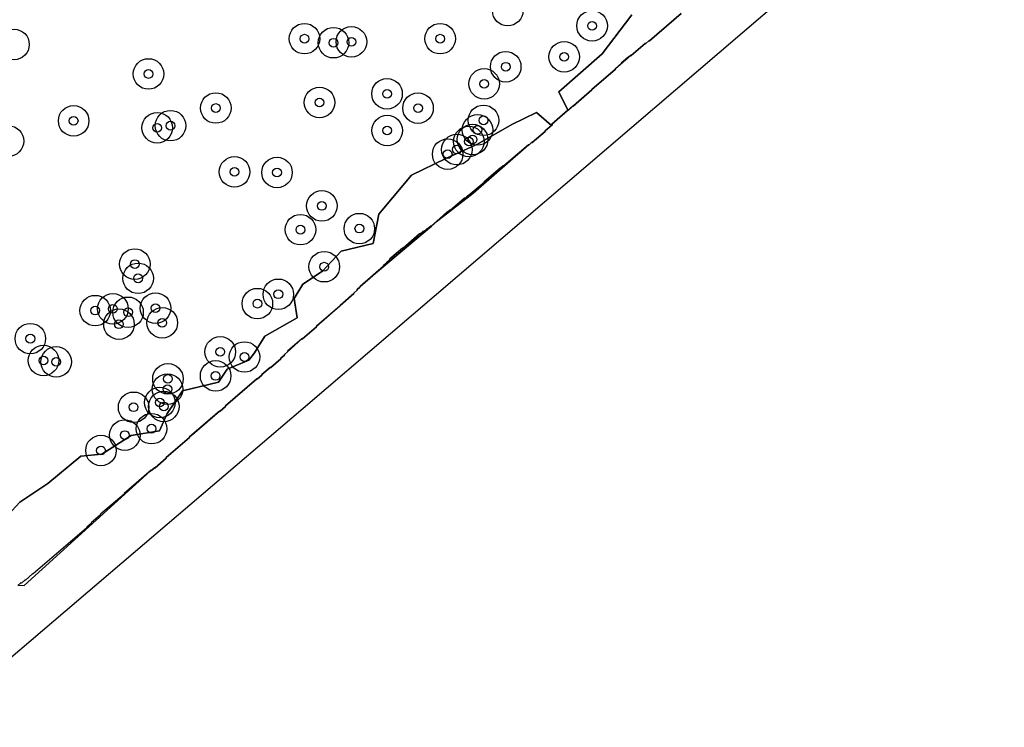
# Model space of a CAD drawing. Header units: inches. Extents: x 133161 to 134727, y 414457 to 415906.
# Tile 14 of 37: x 133749 to 133862, y 414866 to 414947. Entities that reach past the tile are written whole.
import ezdxf

# ---------------------------------------------------------------- set-up
doc = ezdxf.new("R2010")
doc.units = ezdxf.units.IN
doc.header["$MEASUREMENT"] = 0
doc.header["$PDMODE"] = 33
doc.header["$PDSIZE"] = -3
for name, color, linetype in [('Niet gedetecteerde gebieden (D-gebied) (ca. 6.258 m2)', 1, 'Continuous'), ('Onderzoeksgebied Genderensche Uiterwaard (ca. 421.775 m2)', 5, 'Continuous'), ('Significante objecten binnen onderzoeksgebied GUW', 3, 'Continuous'), ('Veiligheidsmarge objecten GUW', 6, 'Continuous'), ('Verstoorde gebieden (C-gebied) (ca. 31.643 m2)', 40, 'Continuous'), ('Vrijgegeven gebieden (A+B gebied) (ca. 383.874 m2)', 3, 'Continuous')]:
    doc.layers.add(name, color=color, linetype=linetype)

msp = doc.modelspace()

# ---------------------------------------------------------------- linework, layer by layer
at = {"layer": 'Niet gedetecteerde gebieden (D-gebied) (ca. 6.258 m2)'}
for points in [[(133862.04, 414970.71, 0), (133781.73, 414902.04, 0), (133738.86, 414865.52, 0)], [(133749.13, 414881.81, 0), (133749.79, 414881.78, 0), (133764.23, 414894.86, 0), (133764.37, 414894.98, 0), (133764.41, 414894.98, 0), (133764.71, 414895.24, 0), (133764.78, 414895.23, 0), (133766.07, 414896.34, 0), (133766.07, 414896.41, 0), (133768.72, 414898.7, 0), (133768.73, 414898.77, 0), (133769.32, 414899.28, 0), (133772.17, 414901.74, 0), (133772.24, 414901.74, 0), (133772.85, 414902.26, 0), (133772.85, 414902.33, 0), (133776.45, 414905.43, 0), (133776.52, 414905.43, 0), (133777.01, 414905.85, 0), (133777.02, 414905.92, 0), (133777.97, 414906.74, 0), (133778.04, 414906.73, 0), (133779.17, 414907.71, 0), (133779.18, 414907.78, 0), (133779.59, 414908.14, 0), (133779.6, 414908.21, 0), (133779.94, 414908.51, 0), (133779.94, 414908.54, 0), (133781.17, 414909.64, 0), (133781.61, 414910.01, 0), (133781.68, 414910.01, 0), (133783.27, 414911.38, 0), (133783.28, 414911.45, 0), (133785.96, 414913.77, 0), (133785.97, 414913.84, 0), (133787.56, 414915.21, 0), (133787.57, 414915.28, 0), (133787.91, 414915.57, 0), (133787.91, 414915.64, 0), (133788.25, 414915.94, 0), (133788.25, 414915.95, 0), (133788.26, 414916.01, 0), (133789.41, 414917, 0), (133789.77, 414917.3, 0), (133796.43, 414922.92, 0), (133796.98, 414923.4, 0), (133801.2, 414926.69, 0), (133807.54, 414932.24, 0), (133807.61, 414932.23, 0), (133807.91, 414932.49, 0), (133807.98, 414932.49, 0), (133809.46, 414933.76, 0), (133809.46, 414933.83, 0), (133810.3, 414934.55, 0), (133810.23, 414934.59, 0), (133812.64, 414936.7, 0), (133812.68, 414936.67, 0), (133814.81, 414938.51, 0), (133814.81, 414938.58, 0), (133817.5, 414940.89, 0), (133817.5, 414940.95, 0), (133818.98, 414942.24, 0), (133818.98, 414942.24, 0), (133819.25, 414942.47, 0), (133819.32, 414942.46, 0), (133820.91, 414943.83, 0), (133820.98, 414943.83, 0), (133821.32, 414944.12, 0), (133821.39, 414944.12, 0), (133825.02, 414947.25, 0)]]:
    msp.add_polyline3d(points, dxfattribs=at)
at = {"layer": 'Onderzoeksgebied Genderensche Uiterwaard (ca. 421.775 m2)'}
msp.add_lwpolyline([(133862.04, 414970.71), (133781.73, 414902.04), (133738.86, 414865.52)], dxfattribs=at)
at = {"layer": 'Significante objecten binnen onderzoeksgebied GUW'}
for p in [(133814.83, 414945.86), (133781.89, 414944.38), (133797.43, 414944.38), (133785.22, 414943.92), (133787.27, 414944.02), (133811.64, 414942.31), (133804.94, 414941.17), (133764.03, 414940.34), (133802.47, 414939.21), (133791.35, 414938.07), (133771.74, 414936.44), (133783.62, 414937.08), (133794.9, 414936.43), (133755.46, 414934.97), (133765.03, 414934.18), (133766.55, 414934.42), (133802.39, 414935.03), (133791.37, 414933.86), (133801.71, 414933.93), (133800.72, 414932.61), (133801.15, 414932.83), (133798.29, 414931.16), (133799.34, 414931.68), (133773.89, 414929.13), (133778.75, 414929.06), (133783.89, 414925.23), (133781.43, 414922.51), (133788.18, 414922.63), (133762.46, 414918.57), (133784.16, 414918.27), (133762.84, 414916.94), (133778.9, 414915.11), (133776.5, 414914.04), (133757.93, 414913.24), (133759.96, 414913.45), (133761.69, 414913.05), (133764.84, 414913.53), (133760.65, 414911.68), (133765.61, 414911.85), (133750.5, 414910.03), (133772.25, 414908.52), (133752, 414907.53), (133753.46, 414907.37), (133775.02, 414907.93), (133766.26, 414905.42), (133771.72, 414905.76), (133766.21, 414904.25), (133765.33, 414902.71), (133762.33, 414902.17), (133765.79, 414902.27), (133764.38, 414899.72), (133761.32, 414898.99), (133758.59, 414897.22)]:
    msp.add_point(p, dxfattribs=at)
at = {"layer": 'Veiligheidsmarge objecten GUW', "color": 210, "linetype": 'Continuous', "lineweight": 25}
for centre in [(133805.17, 414947.59), (133814.83, 414945.86), (133781.89, 414944.38), (133797.43, 414944.38), (133748.63, 414943.72), (133785.22, 414943.92), (133787.27, 414944.02), (133811.64, 414942.31), (133804.94, 414941.17), (133764.03, 414940.34), (133802.47, 414939.21), (133791.35, 414938.07), (133771.74, 414936.44), (133783.62, 414937.08), (133794.9, 414936.43), (133755.46, 414934.97), (133765.03, 414934.18), (133766.55, 414934.42), (133801.71, 414933.93), (133802.39, 414935.03), (133791.37, 414933.86), (133801.15, 414932.83), (133748, 414932.66), (133799.34, 414931.68), (133800.72, 414932.61), (133798.29, 414931.16), (133773.89, 414929.13), (133778.75, 414929.06), (133783.89, 414925.23), (133781.43, 414922.51), (133788.18, 414922.63), (133762.46, 414918.57), (133784.16, 414918.27), (133762.84, 414916.94), (133778.9, 414915.11), (133776.5, 414914.04), (133757.93, 414913.24), (133759.96, 414913.45), (133761.69, 414913.05), (133764.84, 414913.53), (133760.65, 414911.68), (133765.61, 414911.85), (133750.5, 414910.03), (133772.25, 414908.52), (133752, 414907.53), (133753.46, 414907.37), (133775.02, 414907.93), (133771.72, 414905.76), (133766.26, 414905.42), (133766.21, 414904.25), (133765.33, 414902.71), (133762.33, 414902.17), (133765.79, 414902.27), (133761.32, 414898.99), (133764.38, 414899.72), (133758.59, 414897.22)]:
    msp.add_circle(centre, 1.75, dxfattribs=at)
at = {"layer": 'Verstoorde gebieden (C-gebied) (ca. 31.643 m2)'}
for points in [[(133825.02, 414947.25, 0), (133821.39, 414944.12, 0), (133821.32, 414944.12, 0), (133820.98, 414943.83, 0), (133820.91, 414943.83, 0), (133819.32, 414942.46, 0), (133819.25, 414942.47, 0), (133818.98, 414942.24, 0), (133818.91, 414942.24, 0), (133818.15, 414941.59, 0), (133818.15, 414941.52, 0), (133817.5, 414940.97, 0), (133817.5, 414940.89, 0), (133814.81, 414938.58, 0), (133814.81, 414938.51, 0), (133812.12, 414936.19, 0), (133812.11, 414936.12, 0), (133812.11, 414936.11, 0), (133811.03, 414938.28, 0), (133816, 414942.63, 0), (133819.39, 414947.1, 0)], [(133745.24, 414886.97, 0), (133749.31, 414891.32, 0), (133752.49, 414893.44, 0), (133756.3, 414896.57, 0), (133758.68, 414896.8, 0), (133762.05, 414898.93, 0), (133765.29, 414899.46, 0), (133766.17, 414901.47, 0), (133767.93, 414904.04, 0), (133772.04, 414905.06, 0), (133773.03, 414906.54, 0), (133775.51, 414907.55, 0), (133776.18, 414908.42, 0), (133777.34, 414910.33, 0), (133781.05, 414912.41, 0), (133780.72, 414914.61, 0), (133781.71, 414916.26, 0), (133783.97, 414917.74, 0), (133786.1, 414920.04, 0), (133789.75, 414920.91, 0), (133790.42, 414924.29, 0), (133791, 414924.98, 0), (133794.16, 414928.74, 0), (133798.08, 414930.65, 0), (133801.72, 414932.29, 0), (133805.64, 414934.57, 0), (133808.47, 414935.91, 0), (133810.17, 414934.44, 0), (133809.46, 414933.83, 0), (133809.46, 414933.76, 0), (133807.98, 414932.49, 0), (133807.91, 414932.49, 0), (133807.61, 414932.23, 0), (133807.54, 414932.24, 0), (133804.73, 414929.82, 0), (133804.66, 414929.83, 0), (133804.36, 414929.56, 0), (133804.29, 414929.57, 0), (133802.47, 414928, 0), (133802.47, 414927.93, 0), (133800.65, 414926.37, 0), (133800.58, 414926.37, 0), (133800.28, 414926.11, 0), (133800.21, 414926.11, 0), (133798.62, 414924.74, 0), (133798.55, 414924.75, 0), (133798.28, 414924.52, 0), (133798.21, 414924.52, 0), (133797.42, 414923.84, 0), (133797.41, 414923.77, 0), (133796.43, 414922.92, 0), (133796.36, 414922.92, 0), (133795.98, 414922.6, 0), (133795.91, 414922.6, 0), (133795.57, 414922.31, 0), (133795.49, 414922.32, 0), (133795.15, 414922.02, 0), (133795.08, 414922.03, 0), (133793.19, 414920.39, 0), (133793.12, 414920.4, 0), (133791.68, 414919.16, 0), (133791.68, 414919.09, 0), (133791.33, 414918.79, 0), (133791.33, 414918.72, 0), (133790.95, 414918.4, 0), (133790.95, 414918.33, 0), (133788.26, 414916.01, 0), (133788.25, 414915.94, 0), (133787.91, 414915.64, 0), (133787.91, 414915.57, 0), (133787.57, 414915.28, 0), (133787.56, 414915.21, 0), (133785.97, 414913.84, 0), (133785.97, 414913.77, 0), (133783.28, 414911.45, 0), (133783.27, 414911.38, 0), (133781.68, 414910.01, 0), (133781.61, 414910.01, 0), (133779.94, 414908.58, 0), (133779.94, 414908.51, 0), (133779.6, 414908.21, 0), (133779.59, 414908.14, 0), (133779.18, 414907.78, 0), (133779.17, 414907.71, 0), (133778.04, 414906.73, 0), (133777.97, 414906.74, 0), (133777.02, 414905.92, 0), (133777.01, 414905.85, 0), (133776.52, 414905.43, 0), (133776.45, 414905.43, 0), (133772.85, 414902.33, 0), (133772.85, 414902.26, 0), (133772.24, 414901.74, 0), (133772.17, 414901.74, 0), (133768.73, 414898.77, 0), (133768.72, 414898.7, 0), (133766.07, 414896.41, 0), (133766.07, 414896.34, 0), (133764.78, 414895.23, 0), (133764.71, 414895.24, 0), (133764.41, 414894.98, 0), (133764.34, 414894.98, 0), (133761.23, 414892.31, 0), (133761.23, 414892.23, 0), (133758.54, 414889.92, 0), (133758.53, 414889.85, 0), (133757.47, 414888.93, 0), (133757.47, 414888.86, 0), (133756.97, 414888.44, 0), (133756.97, 414888.37, 0), (133750.84, 414883.08, 0), (133750.76, 414883.08, 0), (133749.93, 414882.36, 0), (133749.86, 414882.37, 0), (133749.48, 414882.04, 0), (133749.41, 414882.05, 0), (133749.07, 414881.75, 0)]]:
    msp.add_polyline3d(points, dxfattribs=at)
for points in [[(133802.89, 414928.36, 0), (133803.24, 414928.67, 0), (133804.29, 414929.57, 0), (133804.36, 414929.56, 0), (133804.66, 414929.83, 0), (133804.73, 414929.82, 0), (133807.54, 414932.24, 0), (133804.19, 414929.31, 0), (133803.97, 414929.11, 0), (133801.2, 414926.69, 0), (133796.98, 414923.4, 0), (133797.41, 414923.77, 0), (133797.42, 414923.84, 0), (133798.21, 414924.52, 0), (133798.28, 414924.52, 0), (133798.55, 414924.75, 0), (133798.62, 414924.74, 0), (133800.21, 414926.11, 0), (133800.28, 414926.11, 0), (133800.58, 414926.37, 0), (133800.65, 414926.37, 0), (133802.47, 414927.93, 0), (133802.47, 414928, 0)], [(133794.95, 414921.91, 0), (133795.08, 414922.03, 0), (133795.15, 414922.02, 0), (133795.49, 414922.32, 0), (133795.57, 414922.31, 0), (133795.91, 414922.6, 0), (133795.98, 414922.6, 0), (133796.36, 414922.92, 0), (133796.43, 414922.92, 0), (133796.32, 414922.83, 0), (133789.77, 414917.3, 0), (133789.41, 414917, 0), (133790.95, 414918.33, 0), (133790.95, 414918.4, 0), (133791.33, 414918.72, 0), (133791.33, 414918.79, 0), (133791.68, 414919.09, 0), (133791.68, 414919.16, 0), (133793.12, 414920.4, 0), (133793.19, 414920.39, 0), (133794.9, 414921.86, 0)]]:
    msp.add_polyline3d(points, close=True, dxfattribs=at)
at = {"layer": 'Vrijgegeven gebieden (A+B gebied) (ca. 383.874 m2)'}
msp.add_lwpolyline([(133819.39, 414947.1), (133816, 414942.63), (133811.03, 414938.28), (133812.07, 414936.2), (133810.23, 414934.59), (133810.3, 414934.55), (133810.17, 414934.44), (133808.47, 414935.91), (133805.64, 414934.57), (133801.72, 414932.29), (133798.08, 414930.65), (133794.16, 414928.74), (133791, 414924.98), (133790.42, 414924.29), (133789.75, 414920.91), (133786.1, 414920.04), (133783.97, 414917.74), (133781.71, 414916.26), (133780.72, 414914.61), (133781.05, 414912.41), (133777.34, 414910.33), (133776.18, 414908.42), (133775.51, 414907.55), (133773.03, 414906.54), (133772.04, 414905.06), (133767.93, 414904.04), (133766.17, 414901.47), (133765.29, 414899.46), (133762.05, 414898.93), (133758.68, 414896.8), (133756.3, 414896.57), (133752.49, 414893.44), (133749.31, 414891.32), (133745.24, 414886.97)], dxfattribs=at)

doc.saveas('drawing.dxf')
